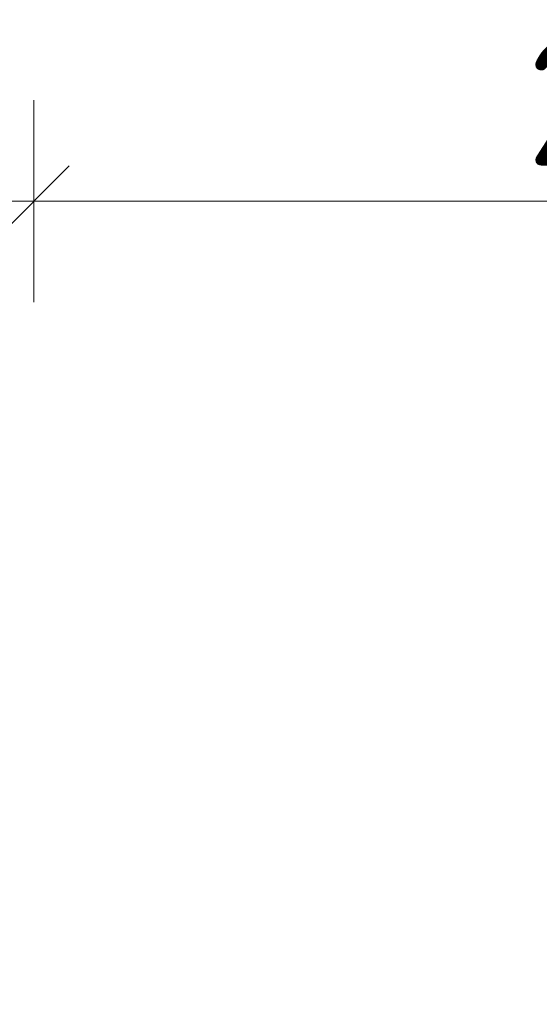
# Model space of a CAD drawing. Header units: metres. Extents: x -54 to 109, y -117 to 84.
# Tile 62 of 256: x 27.13 to 28.16, y -45.48 to -43.54. Entities that reach past the tile are written whole.
import ezdxf

# ---------------------------------------------------------------- set-up
doc = ezdxf.new("R2010")
doc.units = ezdxf.units.M
doc.layers.get('Defpoints').update_dxf_attribs({"color": 151})
doc.layers.add('X-XX-AL-M', color=7, linetype='Continuous', lineweight=18)
doc.styles.add('NLCS-ISO-M100-T25', font='NLCS-ISO.ttf', dxfattribs={"height": 0.25})
doc.dimstyles.new('NLCS-M100-T25-SCHRAP_L2_H2', dxfattribs={"dimscale": 0.1, "dimtxt": 2.5, "dimasz": 1.4, "dimexe": 2, "dimexo": 2, "dimgap": 0.7, "dimtad": 1, "dimzin": 0, "dimdsep": 46, "dimtxsty": 'NLCS-ISO-M100-T25', "dimblk": 'OBLIQUE', "dimcen": 0, "dimdle": 2, "dimclrd": 256, "dimclre": 256, "dimclrt": 256, "dimazin": 0, "dimtfac": 1, "dimtdec": 3, "dimtofl": 0, "dimtmove": 0, "dimatfit": 3, "dimldrblk": 'OBLIQUE', "dimfxl": 2, "dimfxlon": 1, "dimtfillclr": 256, "dimtolj": 1, "dimtzin": 0, "dimlwd": -1, "dimlwe": -1, "dimarcsym": 0})

# ---------------------------------------------------------------- blocks, each defined once
blk = doc.blocks.new('_Oblique')
at = {"color": 0, "linetype": 'ByBlock', "lineweight": -2}
blk.add_line((-0.5, -0.5), (0.5, 0.5), dxfattribs=at)
blk = doc.blocks.new('*D409')
at = {"layer": 'Defpoints', "color": 0, "transparency": 16777216}
for p in [(27.1585, -43.8947), (27.1585, -47.1887), (29.6798, -47.3186)]:
    blk.add_point(p, dxfattribs=at)
at = {"layer": 'X-XX-AL-M', "transparency": 16777216}
for p, q in [((27.1585, -44.0947), (27.1585, -43.6947)), ((29.6798, -44.0947), (29.6798, -43.6947)), ((29.8798, -43.8947), (26.9585, -43.8947))]:
    blk.add_line(p, q, dxfattribs=at)
at = {"layer": 'X-XX-AL-M', "transparency": 16777216, "xscale": 0.14, "yscale": 0.14, "zscale": 0.14, "rotation": 180}
blk.add_blockref('_Oblique', (27.1585, -43.8947), dxfattribs=at)
at = {"layer": 'X-XX-AL-M', "transparency": 16777216, "xscale": 0.14, "yscale": 0.14, "zscale": 0.14}
blk.add_blockref('_Oblique', (29.6798, -43.8947), dxfattribs=at)
at = {"layer": 'X-XX-AL-M', "transparency": 16777216, "insert": (28.4192, -43.6997), "char_height": 0.25, "attachment_point": 5, "style": 'NLCS-ISO-M100-T25'}
blk.add_mtext('\\A1;2.52', dxfattribs=at)

msp = doc.modelspace()

# ---------------------------------------------------------------- dimensions: what is measured, and where the dimension line sits
at = {"layer": 'X-XX-AL-M'}
dim = msp.add_linear_dim(base=(27.1585, -43.8947), p1=(29.6798, -47.3186), p2=(27.1585, -47.1887), dimstyle='NLCS-M100-T25-SCHRAP_L2_H2', override={"dimtmove": 1}, dxfattribs=at)
dim.commit()
dim.dimension.update_dxf_attribs({"geometry": '*D409', "text_midpoint": (28.4192, -43.6997)})

doc.saveas('drawing.dxf')
